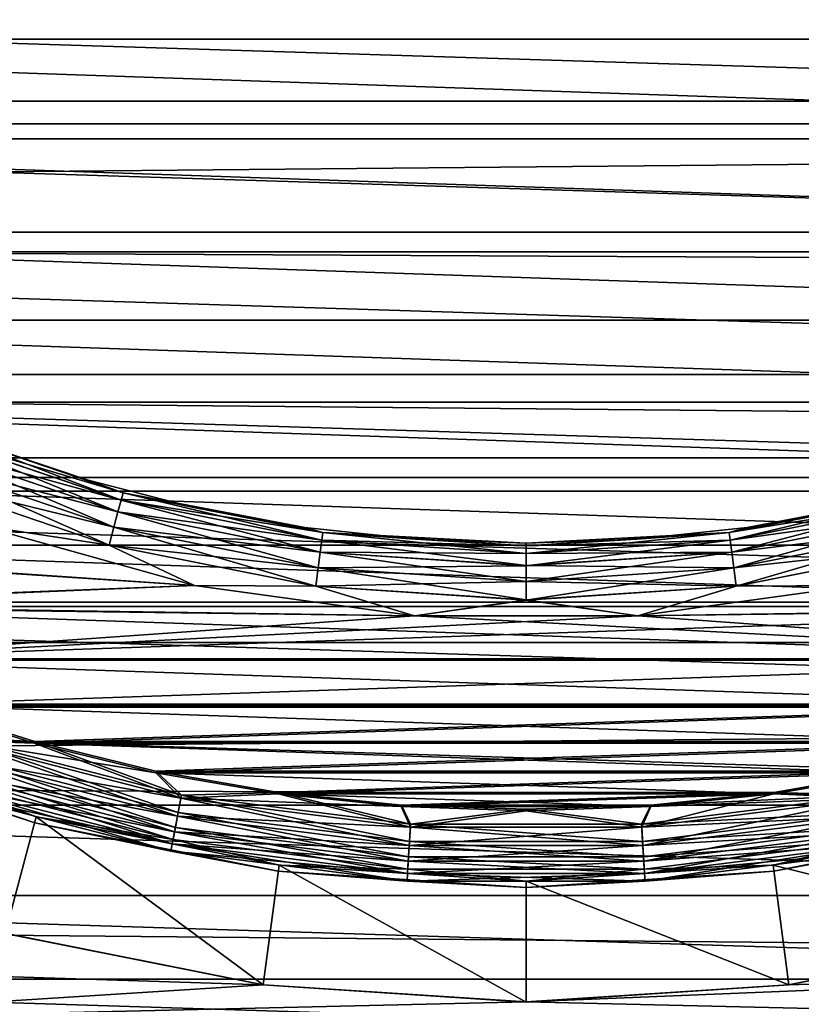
# Model space of a CAD drawing. Header units: metres. Extents: x -150 to 310, y -128 to 84.
# Tile 167 of 256: x -2 to 1, y -8 to -4. Entities that reach past the tile are written whole.
import ezdxf

# ---------------------------------------------------------------- set-up
doc = ezdxf.new("R2010")
doc.units = ezdxf.units.M
doc.layers.add('solid_26009703_SW0001', color=7, linetype='CONTINUOUS')

msp = doc.modelspace()

# ---------------------------------------------------------------- linework, layer by layer
at = {"layer": 'solid_26009703_SW0001'}
for points in [[(97.199997, -3.285124, 20.741455), (-128, -4.364604, 20.541378), (-128, -2.195349, 20.884216)], [(97.199997, -3.285124, 20.741455), (97.199997, -4.366146, 20.5411), (-128, -4.364604, 20.541378)], [(127.5, -3.482839, 22.734772), (-127.5, -3.482839, 22.734772), (-127.5, -5.765008, 22.265774)], [(127.5, -5.765008, 22.265774), (127.5, -3.482839, 22.734772), (-127.5, -5.765008, 22.265774)], [(-6.109732, -3.713334, -15.5), (5.840806, -4.123042, -15.5), (6.109759, -3.713289, -15.5)], [(-6.109732, -3.713334, -15.5), (-5.840776, -4.123085, -15.5), (5.840806, -4.123042, -15.5)], [(8.106349, -4.454712, -40), (-8.106349, -4.454712, -40), (-8.369319, -3.939127, -40)], [(8.369319, -3.939127, -40), (8.106349, -4.454712, -40), (-8.369319, -3.939127, -40)], [(-5.840776, -4.123085, -15.5), (5.54533, -4.513218, -15.5), (5.840806, -4.123042, -15.5)], [(-5.840776, -4.123085, -15.5), (-5.545297, -4.513259, -15.5), (5.54533, -4.513218, -15.5)], [(97.199997, -6.489357, 19.972187), (-128, -6.490467, 19.971094), (-128, -4.364604, 20.541378)], [(97.199997, -5.4352, 20.284443), (97.199997, -6.489357, 19.972187), (-128, -4.364604, 20.541378)], [(97.199997, -4.366146, 20.5411), (97.199997, -5.4352, 20.284443), (-128, -4.364604, 20.541378)], [(7.809503, -4.956254, -40), (-7.809503, -4.956254, -40), (-8.106349, -4.454712, -40)], [(8.106349, -4.454712, -40), (7.809503, -4.956254, -40), (-8.106349, -4.454712, -40)], [(-5.545297, -4.513259, -15.5), (5.226414, -4.879127, -15.5), (5.54533, -4.513218, -15.5)], [(-5.545297, -4.513259, -15.5), (-5.226379, -4.879165, -15.5), (5.226414, -4.879127, -15.5)], [(-5.226379, -4.879165, -15.5), (4.880661, -5.224392, -15.5), (5.226414, -4.879127, -15.5)], [(-5.226379, -4.879165, -15.5), (-4.880622, -5.224428, -15.5), (4.880661, -5.224392, -15.5)], [(7.482312, -5.43816, -40), (-7.482312, -5.43816, -40), (-7.809503, -4.956254, -40)], [(7.809503, -4.956254, -40), (7.482312, -5.43816, -40), (-7.809503, -4.956254, -40)], [(-4.880622, -5.224428, -15.5), (4.511104, -5.546726, -15.5), (4.880661, -5.224392, -15.5)], [(-4.880622, -5.224428, -15.5), (-4.511063, -5.546758, -15.5), (4.511104, -5.546726, -15.5)], [(7.127974, -5.895212, -40), (-7.127974, -5.895212, -40), (-7.482312, -5.43816, -40)], [(7.482312, -5.43816, -40), (7.127974, -5.895212, -40), (-7.482312, -5.43816, -40)], [(-4.511063, -5.546758, -15.5), (4.122821, -5.841629, -15.5), (4.511104, -5.546726, -15.5)], [(-4.511063, -5.546758, -15.5), (-4.122779, -5.841658, -15.5), (4.122821, -5.841629, -15.5)], [(-2.349765, -5.672834, -16.449932), (-1.589209, -5.931008, -16.449932), (-2.368037, -5.716947, -16.387756)], [(-2.367952, -5.716742, -18.412022), (-1.601509, -5.976914, -18.412022), (-2.349705, -5.672689, -18.349796)], [(-2.338281, -5.645109, -16.522354), (-1.581442, -5.902021, -16.522354), (-2.349765, -5.672834, -16.449932)], [(-1.581442, -5.902021, -16.522354), (-1.589209, -5.931008, -16.449932), (-2.349765, -5.672834, -16.449932)], [(-2.349705, -5.672689, -18.349796), (-1.589168, -5.930857, -18.349796), (-2.33825, -5.645034, -18.277342)], [(-1.601509, -5.976914, -18.412022), (-1.589168, -5.930857, -18.349796), (-2.349705, -5.672689, -18.349796)], [(-2.338281, -5.645109, -16.522354), (-2.131732, -5.715393, -16.6), (-1.718569, -5.852907, -16.6)], [(-2.338281, -5.645109, -16.522354), (-1.718569, -5.852907, -16.6), (-1.581442, -5.902021, -16.522354)], [(-2.33825, -5.645034, -18.277342), (-1.581421, -5.901943, -18.277342), (-2.131732, -5.715393, -18.200001)], [(-1.589168, -5.930857, -18.349796), (-1.581421, -5.901943, -18.277342), (-2.33825, -5.645034, -18.277342)], [(-2.131732, -5.715393, -16.6), (-2.131732, -5.715393, -18.200001), (-1.718569, -5.852907, -18.200001)], [(-1.581421, -5.901943, -18.277342), (-1.718569, -5.852907, -18.200001), (-2.131732, -5.715393, -18.200001)], [(-1.718569, -5.852907, -16.6), (-2.131732, -5.715393, -16.6), (-1.718569, -5.852907, -18.200001)], [(-2.368037, -5.716947, -16.387756), (-1.601567, -5.977129, -16.387756), (-2.39185, -5.774436, -16.340075)], [(-2.391745, -5.774184, -18.459768), (-1.617601, -6.036971, -18.459768), (-2.367952, -5.716742, -18.412022)], [(-1.589209, -5.931008, -16.449932), (-1.601567, -5.977129, -16.387756), (-2.368037, -5.716947, -16.387756)], [(-1.617601, -6.036971, -18.459768), (-1.601509, -5.976914, -18.412022), (-2.367952, -5.716742, -18.412022)], [(127.5, -5.765008, 22.265774), (-127.5, -5.765008, 22.265774), (-127.5, -7.988021, 21.568298)], [(127.5, -7.988021, 21.568298), (127.5, -5.765008, 22.265774), (-127.5, -7.988021, 21.568298)], [(-2.39185, -5.774436, -16.340075), (-1.617672, -6.037233, -16.340075), (-2.419576, -5.841374, -16.310141)], [(-2.41946, -5.841094, -18.489779), (-1.636346, -6.106925, -18.489779), (-2.391745, -5.774184, -18.459768)], [(-1.601567, -5.977129, -16.387756), (-1.617672, -6.037233, -16.340075), (-2.39185, -5.774436, -16.340075)], [(-1.636346, -6.106925, -18.489779), (-1.617601, -6.036971, -18.459768), (-2.391745, -5.774184, -18.459768)], [(-4.122779, -5.841658, -15.5), (3.716302, -6.107968, -15.5), (4.122821, -5.841629, -15.5)], [(-4.122779, -5.841658, -15.5), (-3.716258, -6.107996, -15.5), (3.716302, -6.107968, -15.5)], [(-2.419576, -5.841374, -16.310141), (-1.636424, -6.107218, -16.310141), (-2.144199, -6.030072, -16.299999)], [(-1.617672, -6.037233, -16.340075), (-1.636424, -6.107218, -16.310141), (-2.419576, -5.841374, -16.310141)], [(-2.41946, -5.841094, -18.489779), (-2.144195, -6.030073, -18.5), (-1.636346, -6.106925, -18.489779)], [(-1.718569, -5.852907, -16.6), (-1.718569, -5.852907, -18.200001), (-1.296649, -5.960596, -18.200001)], [(-1.581421, -5.901943, -18.277342), (-1.296649, -5.960596, -18.200001), (-1.718569, -5.852907, -18.200001)], [(-1.296649, -5.960596, -16.6), (-1.718569, -5.852907, -16.6), (-1.296649, -5.960596, -18.200001)], [(-1.581442, -5.902021, -16.522354), (-1.718569, -5.852907, -16.6), (-1.296649, -5.960596, -16.6)], [(6.743416, -6.330867, -40), (-6.743416, -6.330867, -40), (-7.127974, -5.895212, -40)], [(7.127974, -5.895212, -40), (6.743416, -6.330867, -40), (-7.127974, -5.895212, -40)], [(-1.581442, -5.902021, -16.522354), (-0.797544, -6.057949, -16.522354), (-1.589209, -5.931008, -16.449932)], [(-1.589168, -5.930857, -18.349796), (-0.801441, -6.087545, -18.349796), (-1.581421, -5.901943, -18.277342)], [(-1.581442, -5.902021, -16.522354), (-1.296649, -5.960596, -16.6), (-0.868121, -6.037911, -16.6)], [(-1.581442, -5.902021, -16.522354), (-0.868121, -6.037911, -16.6), (-0.797544, -6.057949, -16.522354)], [(-1.581421, -5.901943, -18.277342), (-0.797533, -6.057868, -18.277342), (-1.296649, -5.960596, -18.200001)], [(-0.801441, -6.087545, -18.349796), (-0.797533, -6.057868, -18.277342), (-1.581421, -5.901943, -18.277342)], [(0.797533, -6.057868, -18.277342), (1.581421, -5.901943, -18.277342), (0.868121, -6.037911, -18.200001)], [(1.589168, -5.930857, -18.349796), (1.581421, -5.901943, -18.277342), (0.797533, -6.057868, -18.277342)], [(0.797544, -6.057949, -16.522354), (1.296649, -5.960596, -16.6), (1.581442, -5.902021, -16.522354)], [(0.797544, -6.057949, -16.522354), (1.581442, -5.902021, -16.522354), (0.801461, -6.087701, -16.449932)], [(1.581442, -5.902021, -16.522354), (1.589209, -5.931008, -16.449932), (0.801461, -6.087701, -16.449932)], [(1.581421, -5.901943, -18.277342), (1.296649, -5.960596, -18.200001), (0.868121, -6.037911, -18.200001)], [(-1.589209, -5.931008, -16.449932), (-0.801461, -6.087701, -16.449932), (-1.601567, -5.977129, -16.387756)], [(-1.601509, -5.976914, -18.412022), (-0.807664, -6.13482, -18.412022), (-1.589168, -5.930857, -18.349796)], [(-0.797544, -6.057949, -16.522354), (-0.801461, -6.087701, -16.449932), (-1.589209, -5.931008, -16.449932)], [(-0.807664, -6.13482, -18.412022), (-0.801441, -6.087545, -18.349796), (-1.589168, -5.930857, -18.349796)], [(0.801441, -6.087545, -18.349796), (1.589168, -5.930857, -18.349796), (0.797533, -6.057868, -18.277342)], [(1.601509, -5.976914, -18.412022), (1.589168, -5.930857, -18.349796), (0.801441, -6.087545, -18.349796)], [(0.801461, -6.087701, -16.449932), (1.589209, -5.931008, -16.449932), (0.807693, -6.13504, -16.387756)], [(1.589209, -5.931008, -16.449932), (1.601567, -5.977129, -16.387756), (0.807693, -6.13504, -16.387756)], [(-1.601567, -5.977129, -16.387756), (-0.807693, -6.13504, -16.387756), (-1.617672, -6.037233, -16.340075)], [(-1.617601, -6.036971, -18.459768), (-0.81578, -6.196463, -18.459768), (-1.601509, -5.976914, -18.412022)], [(-0.801461, -6.087701, -16.449932), (-0.807693, -6.13504, -16.387756), (-1.601567, -5.977129, -16.387756)], [(-0.81578, -6.196463, -18.459768), (-0.807664, -6.13482, -18.412022), (-1.601509, -5.976914, -18.412022)], [(-1.296649, -5.960596, -16.6), (-1.296649, -5.960596, -18.200001), (-0.868121, -6.037911, -18.200001)], [(-0.797533, -6.057868, -18.277342), (-0.868121, -6.037911, -18.200001), (-1.296649, -5.960596, -18.200001)], [(-0.868121, -6.037911, -16.6), (-1.296649, -5.960596, -16.6), (-0.868121, -6.037911, -18.200001)], [(0.797544, -6.057949, -16.522354), (0.868121, -6.03791, -16.6), (1.296649, -5.960596, -16.6)], [(0.807664, -6.13482, -18.412022), (1.601509, -5.976914, -18.412022), (0.801441, -6.087545, -18.349796)], [(1.617601, -6.036971, -18.459768), (1.601509, -5.976914, -18.412022), (0.807664, -6.13482, -18.412022)], [(0.807693, -6.13504, -16.387756), (1.601567, -5.977129, -16.387756), (0.815815, -6.196733, -16.340075)], [(1.601567, -5.977129, -16.387756), (1.617672, -6.037233, -16.340075), (0.815815, -6.196733, -16.340075)], [(0.868121, -6.03791, -16.6), (0.868121, -6.037911, -18.200001), (1.296649, -5.960596, -18.200001)], [(1.296649, -5.960596, -16.6), (0.868121, -6.03791, -16.6), (1.296649, -5.960596, -18.200001)], [(-2.144199, -6.030072, -16.299999), (-1.301037, -6.265934, -16.299999), (-3.716258, -6.107996, -16.299999)], [(-1.301031, -6.265936, -18.5), (-2.144195, -6.030073, -18.5), (-3.713499, -6.10263, -18.5)], [(-1.636424, -6.107218, -16.310141), (-1.301037, -6.265934, -16.299999), (-2.144199, -6.030072, -16.299999)], [(-1.636346, -6.106925, -18.489779), (-2.144195, -6.030073, -18.5), (-1.301031, -6.265936, -18.5)], [(-1.617672, -6.037233, -16.340075), (-0.815815, -6.196733, -16.340075), (-1.636424, -6.107218, -16.310141)], [(-1.636346, -6.106925, -18.489779), (-0.825233, -6.268266, -18.489779), (-1.617601, -6.036971, -18.459768)], [(-0.807693, -6.13504, -16.387756), (-0.815815, -6.196733, -16.340075), (-1.617672, -6.037233, -16.340075)], [(-0.825233, -6.268266, -18.489779), (-0.81578, -6.196463, -18.459768), (-1.617601, -6.036971, -18.459768)], [(-0.868121, -6.037911, -16.6), (-0.868121, -6.037911, -18.200001), (-0.435169, -6.084458, -18.200001)], [(-0.797533, -6.057868, -18.277342), (-0.435169, -6.084458, -18.200001), (-0.868121, -6.037911, -18.200001)], [(-0.435169, -6.084458, -16.6), (-0.868121, -6.037911, -16.6), (-0.435169, -6.084458, -18.200001)], [(-0.797544, -6.057949, -16.522354), (-0.868121, -6.037911, -16.6), (-0.435169, -6.084458, -16.6)], [(-0.797544, -6.057949, -16.522354), (0, -6.110222, -16.522354), (-0.801461, -6.087701, -16.449932)], [(-0.801441, -6.087545, -18.349796), (0, -6.140075, -18.349796), (-0.797533, -6.057868, -18.277342)], [(-0.797544, -6.057949, -16.522354), (-0.435169, -6.084458, -16.6), (0, -6.1, -16.6)], [(-0.797544, -6.057949, -16.522354), (0, -6.1, -16.6), (0, -6.110222, -16.522354)], [(-0.797533, -6.057868, -18.277342), (0, -6.110141, -18.277342), (-0.435169, -6.084458, -18.200001)], [(0, -6.140075, -18.349796), (0, -6.110141, -18.277342), (-0.797533, -6.057868, -18.277342)], [(0.797533, -6.057868, -18.277342), (0.435169, -6.084458, -18.200001), (0, -6.1, -18.200001)], [(0, -6.110141, -18.277342), (0.797533, -6.057868, -18.277342), (0, -6.1, -18.200001)], [(0.801441, -6.087545, -18.349796), (0.797533, -6.057868, -18.277342), (0, -6.110141, -18.277342)], [(0, -6.110222, -16.522354), (0.435169, -6.084458, -16.6), (0.797544, -6.057949, -16.522354)], [(0.797544, -6.057949, -16.522354), (0.801461, -6.087701, -16.449932), (0, -6.140232, -16.449932)], [(0, -6.110222, -16.522354), (0.797544, -6.057949, -16.522354), (0, -6.140232, -16.449932)], [(0.868121, -6.03791, -16.6), (0.435169, -6.084458, -16.6), (0.868121, -6.037911, -18.200001)], [(0.797544, -6.057949, -16.522354), (0.435169, -6.084458, -16.6), (0.868121, -6.03791, -16.6)], [(0.435169, -6.084458, -16.6), (0.435169, -6.084458, -18.200001), (0.868121, -6.037911, -18.200001)], [(0.797533, -6.057868, -18.277342), (0.868121, -6.037911, -18.200001), (0.435169, -6.084458, -18.200001)], [(0.81578, -6.196463, -18.459768), (1.617601, -6.036971, -18.459768), (0.807664, -6.13482, -18.412022)], [(1.636346, -6.106925, -18.489779), (1.617601, -6.036971, -18.459768), (0.81578, -6.196463, -18.459768)], [(0.815815, -6.196733, -16.340075), (1.617672, -6.037233, -16.340075), (0.825272, -6.268567, -16.310141)], [(1.617672, -6.037233, -16.340075), (1.636424, -6.107218, -16.310141), (0.825272, -6.268567, -16.310141)], [(-1.301031, -6.265936, -18.5), (-3.713499, -6.10263, -18.5), (-3.286602, -6.342445, -18.5)], [(-0.801461, -6.087701, -16.449932), (0, -6.140232, -16.449932), (-0.807693, -6.13504, -16.387756)], [(-0.807664, -6.13482, -18.412022), (0, -6.187757, -18.412022), (-0.801441, -6.087545, -18.349796)], [(0, -6.110222, -16.522354), (0, -6.140232, -16.449932), (-0.801461, -6.087701, -16.449932)], [(0, -6.187757, -18.412022), (0, -6.140075, -18.349796), (-0.801441, -6.087545, -18.349796)], [(-0.435169, -6.084458, -16.6), (-0.435169, -6.084458, -18.200001), (0, -6.1, -18.200001)], [(0, -6.110141, -18.277342), (0, -6.1, -18.200001), (-0.435169, -6.084458, -18.200001)], [(0, -6.1, -16.6), (-0.435169, -6.084458, -16.6), (0, -6.1, -18.200001)], [(0, -6.1, -16.6), (0, -6.1, -18.200001), (0.435169, -6.084458, -18.200001)], [(0.435169, -6.084458, -16.6), (0, -6.1, -16.6), (0.435169, -6.084458, -18.200001)], [(0, -6.110222, -16.522354), (0, -6.1, -16.6), (0.435169, -6.084458, -16.6)], [(0, -6.140075, -18.349796), (0.801441, -6.087545, -18.349796), (0, -6.110141, -18.277342)], [(0.807664, -6.13482, -18.412022), (0.801441, -6.087545, -18.349796), (0, -6.140075, -18.349796)], [(0.801461, -6.087701, -16.449932), (0.807693, -6.13504, -16.387756), (0, -6.187979, -16.387756)], [(0, -6.140232, -16.449932), (0.801461, -6.087701, -16.449932), (0, -6.187979, -16.387756)], [(-3.716258, -6.107996, -15.5), (3.289079, -6.347939, -15.5), (3.716302, -6.107968, -15.5)], [(-1.301037, -6.265934, -16.299999), (-3.289032, -6.347963, -16.299999), (-3.716258, -6.107996, -16.299999)], [(-3.716258, -6.107996, -15.5), (-3.289033, -6.347962, -15.5), (3.289079, -6.347939, -15.5)], [(-1.636424, -6.107218, -16.310141), (-0.825272, -6.268567, -16.310141), (-1.301037, -6.265934, -16.299999)], [(-0.815815, -6.196733, -16.340075), (-0.825272, -6.268567, -16.310141), (-1.636424, -6.107218, -16.310141)], [(-1.636346, -6.106925, -18.489779), (-1.301031, -6.265936, -18.5), (-0.825233, -6.268266, -18.489779)], [(-0.807693, -6.13504, -16.387756), (0, -6.187979, -16.387756), (-0.815815, -6.196733, -16.340075)], [(-0.81578, -6.196463, -18.459768), (0, -6.249932, -18.459768), (-0.807664, -6.13482, -18.412022)], [(0, -6.140232, -16.449932), (0, -6.187979, -16.387756), (-0.807693, -6.13504, -16.387756)], [(0, -6.249932, -18.459768), (0, -6.187757, -18.412022), (-0.807664, -6.13482, -18.412022)], [(0, -6.187757, -18.412022), (0.807664, -6.13482, -18.412022), (0, -6.140075, -18.349796)], [(0.81578, -6.196463, -18.459768), (0.807664, -6.13482, -18.412022), (0, -6.187757, -18.412022)], [(0.807693, -6.13504, -16.387756), (0.815815, -6.196733, -16.340075), (0, -6.250204, -16.340075)], [(0, -6.187979, -16.387756), (0.807693, -6.13504, -16.387756), (0, -6.250204, -16.340075)], [(0.825233, -6.268266, -18.489779), (1.636346, -6.106925, -18.489779), (0.81578, -6.196463, -18.459768)], [(0.825233, -6.268266, -18.489779), (1.300996, -6.265943, -18.5), (1.636346, -6.106925, -18.489779)], [(0.825272, -6.268567, -16.310141), (1.636424, -6.107218, -16.310141), (1.300987, -6.265945, -16.299999)], [(-0.815815, -6.196733, -16.340075), (0, -6.250204, -16.340075), (-0.825272, -6.268567, -16.310141)], [(-0.825233, -6.268266, -18.489779), (0, -6.322354, -18.489779), (-0.81578, -6.196463, -18.459768)], [(0, -6.187979, -16.387756), (0, -6.250204, -16.340075), (-0.815815, -6.196733, -16.340075)], [(0, -6.322354, -18.489779), (0, -6.249932, -18.459768), (-0.81578, -6.196463, -18.459768)], [(0, -6.249932, -18.459768), (0.81578, -6.196463, -18.459768), (0, -6.187757, -18.412022)], [(0.825233, -6.268266, -18.489779), (0.81578, -6.196463, -18.459768), (0, -6.249932, -18.459768)], [(0.815815, -6.196733, -16.340075), (0.825272, -6.268567, -16.310141), (0, -6.322658, -16.310141)], [(0, -6.250204, -16.340075), (0.815815, -6.196733, -16.340075), (0, -6.322658, -16.310141)], [(0, -6.250204, -16.340075), (0, -6.322658, -16.310141), (-0.825272, -6.268567, -16.310141)], [(0, -6.322354, -18.489779), (0.825233, -6.268266, -18.489779), (0, -6.249932, -18.459768)], [(-1.301037, -6.265934, -16.299999), (-0.438202, -6.384747, -16.299999), (-3.289032, -6.347963, -16.299999)], [(-0.438194, -6.384747, -18.5), (-1.301031, -6.265936, -18.5), (-3.286602, -6.342445, -18.5)], [(-0.825272, -6.268567, -16.310141), (-0.438202, -6.384747, -16.299999), (-1.301037, -6.265934, -16.299999)], [(-0.825233, -6.268266, -18.489779), (-1.301031, -6.265936, -18.5), (-0.438194, -6.384747, -18.5)], [(-0.825272, -6.268567, -16.310141), (0, -6.322658, -16.310141), (-0.438202, -6.384747, -16.299999)], [(-0.825233, -6.268266, -18.489779), (-0.438194, -6.384747, -18.5), (0, -6.322354, -18.489779)], [(0, -6.322354, -18.489779), (0.438159, -6.384749, -18.5), (0.825233, -6.268266, -18.489779)], [(0, -6.322658, -16.310141), (0.825272, -6.268567, -16.310141), (0.43815, -6.38475, -16.299999)], [(0.43815, -6.38475, -16.299999), (1.300987, -6.265945, -16.299999), (3.289087, -6.347935, -16.299999)], [(0.825272, -6.268567, -16.310141), (1.300987, -6.265945, -16.299999), (0.43815, -6.38475, -16.299999)], [(1.300996, -6.265943, -18.5), (0.438159, -6.384749, -18.5), (3.286618, -6.342436, -18.5)], [(0.825233, -6.268266, -18.489779), (0.438159, -6.384749, -18.5), (1.300996, -6.265943, -18.5)], [(6.330867, -6.743416, -40), (-6.330867, -6.743416, -40), (-6.743416, -6.330867, -40)], [(6.743416, -6.330867, -40), (6.330867, -6.743416, -40), (-6.743416, -6.330867, -40)], [(0, -6.322658, -16.310141), (0.43815, -6.38475, -16.299999), (-0.438202, -6.384747, -16.299999)], [(0, -6.322354, -18.489779), (-0.438194, -6.384747, -18.5), (0.438159, -6.384749, -18.5)], [(-3.289033, -6.347962, -15.5), (2.847009, -6.55849, -15.5), (3.289079, -6.347939, -15.5)], [(-3.289033, -6.347962, -15.5), (-2.846961, -6.558511, -15.5), (2.847009, -6.55849, -15.5)], [(2.847016, -6.558487, -16.299999), (-2.84696, -6.558512, -16.299999), (-3.289032, -6.347963, -16.299999)], [(-0.438202, -6.384747, -16.299999), (2.847016, -6.558487, -16.299999), (-3.289032, -6.347963, -16.299999)], [(-0.438194, -6.384747, -18.5), (-3.286602, -6.342445, -18.5), (-2.844866, -6.552861, -18.5)], [(-2.844866, -6.552861, -18.5), (2.844883, -6.552854, -18.5), (3.286618, -6.342436, -18.5)], [(0.438159, -6.384749, -18.5), (-2.844866, -6.552861, -18.5), (3.286618, -6.342436, -18.5)], [(0.43815, -6.38475, -16.299999), (3.289087, -6.347935, -16.299999), (2.847016, -6.558487, -16.299999)], [(0.438159, -6.384749, -18.5), (-0.438194, -6.384747, -18.5), (-2.844866, -6.552861, -18.5)], [(-0.438202, -6.384747, -16.299999), (0.43815, -6.38475, -16.299999), (2.847016, -6.558487, -16.299999)], [(97.199997, -6.489357, 19.972187), (97.199997, -7.525727, 19.605188), (-128, -6.490467, 19.971094)], [(97.199997, -8.54147, 19.184454), (-128, -8.539556, 19.185148), (-128, -6.490467, 19.971094)], [(97.199997, -7.525727, 19.605188), (97.199997, -8.54147, 19.184454), (-128, -6.490467, 19.971094)], [(-2.846961, -6.558511, -15.5), (2.395406, -6.736744, -15.5), (2.847009, -6.55849, -15.5)], [(-2.846961, -6.558511, -15.5), (-2.395357, -6.736762, -15.5), (2.395406, -6.736744, -15.5)], [(2.847016, -6.558487, -16.299999), (2.395413, -6.736742, -16.299999), (-2.84696, -6.558512, -16.299999)], [(2.395413, -6.736742, -16.299999), (-2.395355, -6.736763, -16.299999), (-2.84696, -6.558512, -16.299999)], [(-2.844866, -6.552861, -18.5), (-2.393602, -6.730999, -18.5), (2.844883, -6.552854, -18.5)], [(-2.393602, -6.730999, -18.5), (2.393619, -6.730993, -18.5), (2.844883, -6.552854, -18.5)], [(5.895212, -7.127974, -40), (-5.895212, -7.127974, -40), (-6.330867, -6.743416, -40)], [(6.330867, -6.743416, -40), (5.895212, -7.127974, -40), (-6.330867, -6.743416, -40)], [(-2.395357, -6.736762, -15.5), (-1.929842, -6.884124, -15.5), (2.395406, -6.736744, -15.5)], [(-2.233465, -6.873899, -15.510222), (-1.929842, -6.884124, -15.5), (-2.395357, -6.736762, -15.5)], [(2.395413, -6.736742, -16.299999), (1.929898, -6.884108, -16.299999), (-2.395355, -6.736763, -16.299999)], [(1.929898, -6.884108, -16.299999), (-1.929839, -6.884125, -16.299999), (-2.395355, -6.736763, -16.299999)], [(-2.233371, -6.873611, -16.28986), (-2.395355, -6.736763, -16.299999), (-1.929839, -6.884125, -16.299999)], [(-2.393602, -6.730999, -18.5), (-1.928434, -6.878269, -18.5), (2.393619, -6.730993, -18.5)], [(-2.230039, -6.863356, -18.508911), (-1.928434, -6.878269, -18.5), (-2.393602, -6.730999, -18.5)], [(-1.929842, -6.884124, -15.5), (1.929891, -6.88411, -15.5), (2.395406, -6.736744, -15.5)], [(-1.928434, -6.878269, -18.5), (1.928451, -6.878264, -18.5), (2.393619, -6.730993, -18.5)], [(-1.921966, -7.172858, -18.697393), (-2.84177, -6.860626, -18.697393), (-2.044669, -7.630815, -20)], [(-2.284506, -7.030986, -18.632425), (-2.84177, -6.860626, -18.697393), (-1.921966, -7.172858, -18.697393)], [(-2.255845, -6.942777, -15.540232), (-1.367896, -7.170764, -15.540232), (-2.233465, -6.873899, -15.510222)], [(-2.233371, -6.873611, -16.28986), (-1.354269, -7.099326, -16.28986), (-2.255761, -6.942518, -16.259926)], [(-2.251154, -6.928341, -18.535151), (-1.365052, -7.155853, -18.535151), (-2.230039, -6.863356, -18.508911)], [(-2.233465, -6.873899, -15.510222), (-1.354326, -7.099624, -15.510222), (-1.929842, -6.884124, -15.5)], [(-1.367896, -7.170764, -15.540232), (-1.354326, -7.099624, -15.510222), (-2.233465, -6.873899, -15.510222)], [(-2.233371, -6.873611, -16.28986), (-1.929839, -6.884125, -16.299999), (-1.453405, -7.000244, -16.299999)], [(-2.233371, -6.873611, -16.28986), (-1.453405, -7.000244, -16.299999), (-1.354269, -7.099326, -16.28986)], [(-2.230039, -6.863356, -18.508911), (-1.352248, -7.088734, -18.508911), (-1.928434, -6.878269, -18.5)], [(-1.365052, -7.155853, -18.535151), (-1.352248, -7.088734, -18.508911), (-2.230039, -6.863356, -18.508911)], [(-1.928203, -7.196147, -16), (-1.928203, -7.196147, -15.8), (-2.850993, -6.882902, -15.8)], [(-2.299043, -7.075727, -15.722658), (-2.850993, -6.882902, -15.8), (-1.928203, -7.196147, -15.8)], [(-2.850993, -6.882902, -16), (-1.928203, -7.196147, -16), (-2.850993, -6.882902, -15.8)], [(-2.299018, -7.075649, -16.077646), (-1.928203, -7.196147, -16), (-2.850993, -6.882902, -16)], [(-1.929842, -6.884124, -15.5), (-1.453409, -7.000243, -15.5), (1.929891, -6.88411, -15.5)], [(-1.354326, -7.099624, -15.510222), (-1.453409, -7.000243, -15.5), (-1.929842, -6.884124, -15.5)], [(1.929898, -6.884108, -16.299999), (1.453465, -7.000231, -16.299999), (-1.929839, -6.884125, -16.299999)], [(1.453465, -7.000231, -16.299999), (-1.453405, -7.000244, -16.299999), (-1.929839, -6.884125, -16.299999)], [(-1.928434, -6.878269, -18.5), (-1.452354, -6.994317, -18.5), (1.928451, -6.878264, -18.5)], [(-1.352248, -7.088734, -18.508911), (-1.452354, -6.994317, -18.5), (-1.928434, -6.878269, -18.5)], [(-1.453409, -7.000243, -15.5), (1.453458, -7.000233, -15.5), (1.929891, -6.88411, -15.5)], [(-1.452354, -6.994317, -18.5), (1.452371, -6.994313, -18.5), (1.928451, -6.878264, -18.5)], [(-2.275058, -7.001909, -15.587979), (-1.379547, -7.231838, -15.587979), (-2.255845, -6.942777, -15.540232)], [(-2.255761, -6.942518, -16.259926), (-1.367845, -7.170496, -16.259926), (-2.27499, -7.001698, -16.212242)], [(-2.269677, -6.985349, -18.577154), (-1.376284, -7.214733, -18.577154), (-2.251154, -6.928341, -18.535151)], [(-1.379547, -7.231838, -15.587979), (-1.367896, -7.170764, -15.540232), (-2.255845, -6.942777, -15.540232)], [(-1.354269, -7.099326, -16.28986), (-1.367845, -7.170496, -16.259926), (-2.255761, -6.942518, -16.259926)], [(-1.376284, -7.214733, -18.577154), (-1.365052, -7.155853, -18.535151), (-2.251154, -6.928341, -18.535151)], [(-2.284506, -7.030986, -18.632425), (-1.385276, -7.261869, -18.632425), (-2.269677, -6.985349, -18.577154)], [(-1.385276, -7.261869, -18.632425), (-1.376284, -7.214733, -18.577154), (-2.269677, -6.985349, -18.577154)], [(-2.289793, -7.047258, -15.650204), (-1.388481, -7.278675, -15.650204), (-2.275058, -7.001909, -15.587979)], [(-2.27499, -7.001698, -16.212242), (-1.379505, -7.231619, -16.212242), (-2.289744, -7.047109, -16.150068)], [(-1.388481, -7.278675, -15.650204), (-1.379547, -7.231838, -15.587979), (-2.275058, -7.001909, -15.587979)], [(-1.367845, -7.170496, -16.259926), (-1.379505, -7.231619, -16.212242), (-2.27499, -7.001698, -16.212242)], [(-1.453409, -7.000243, -15.5), (-0.972644, -7.0835, -15.5), (1.453458, -7.000233, -15.5)], [(-1.354326, -7.099624, -15.510222), (-0.972644, -7.0835, -15.5), (-1.453409, -7.000243, -15.5)], [(1.453465, -7.000231, -16.299999), (0.9727, -7.083492, -16.299999), (-1.453405, -7.000244, -16.299999)], [(0.9727, -7.083492, -16.299999), (-0.972639, -7.083501, -16.299999), (-1.453405, -7.000244, -16.299999)], [(-1.354269, -7.099326, -16.28986), (-1.453405, -7.000244, -16.299999), (-0.972639, -7.083501, -16.299999)], [(-1.452354, -6.994317, -18.5), (-0.971945, -7.077522, -18.5), (1.452371, -6.994313, -18.5)], [(-1.352248, -7.088734, -18.508911), (-0.971945, -7.077522, -18.5), (-1.452354, -6.994317, -18.5)], [(-0.972644, -7.0835, -15.5), (0.972693, -7.083493, -15.5), (1.453458, -7.000233, -15.5)], [(-0.971945, -7.077522, -18.5), (0.971961, -7.07752, -18.5), (1.452371, -6.994313, -18.5)], [(1.352248, -7.088734, -18.508911), (1.452371, -6.994313, -18.5), (0.971961, -7.07752, -18.5)], [(1.354326, -7.099624, -15.510222), (1.453458, -7.000233, -15.5), (0.972693, -7.083493, -15.5)], [(1.354269, -7.099326, -16.28986), (0.9727, -7.083492, -16.299999), (1.453465, -7.000231, -16.299999)], [(-2.299043, -7.075727, -15.722658), (-1.394091, -7.308079, -15.722658), (-2.289793, -7.047258, -15.650204)], [(-2.289744, -7.047109, -16.150068), (-1.388452, -7.278521, -16.150068), (-2.299018, -7.075649, -16.077646)], [(-1.394091, -7.308079, -15.722658), (-1.388481, -7.278675, -15.650204), (-2.289793, -7.047258, -15.650204)], [(-1.379505, -7.231619, -16.212242), (-1.388452, -7.278521, -16.150068), (-2.289744, -7.047109, -16.150068)], [(-2.284506, -7.030986, -18.632425), (-1.921966, -7.172858, -18.697393), (-1.385276, -7.261869, -18.632425)], [(-2.299043, -7.075727, -15.722658), (-1.928203, -7.196147, -15.8), (-1.394091, -7.308079, -15.722658)], [(-2.299018, -7.075649, -16.077646), (-1.394075, -7.307999, -16.077646), (-1.928203, -7.196147, -16)], [(-1.388452, -7.278521, -16.150068), (-1.394075, -7.307999, -16.077646), (-2.299018, -7.075649, -16.077646)], [(-1.367896, -7.170764, -15.540232), (-0.458375, -7.285663, -15.540232), (-1.354326, -7.099624, -15.510222)], [(-1.354269, -7.099326, -16.28986), (-0.453809, -7.213081, -16.28986), (-1.367845, -7.170496, -16.259926)], [(-1.365052, -7.155853, -18.535151), (-0.457422, -7.270514, -18.535151), (-1.352248, -7.088734, -18.508911)], [(-1.354326, -7.099624, -15.510222), (-0.453828, -7.213384, -15.510222), (-0.972644, -7.0835, -15.5)], [(-0.458375, -7.285663, -15.540232), (-0.453828, -7.213384, -15.510222), (-1.354326, -7.099624, -15.510222)], [(-1.354269, -7.099326, -16.28986), (-0.972639, -7.083501, -16.299999), (-0.48948, -7.132964, -16.299999)], [(-1.354269, -7.099326, -16.28986), (-0.48948, -7.132964, -16.299999), (-0.453809, -7.213081, -16.28986)], [(-1.352248, -7.088734, -18.508911), (-0.453131, -7.202319, -18.508911), (-0.971945, -7.077522, -18.5)], [(-0.457422, -7.270514, -18.535151), (-0.453131, -7.202319, -18.508911), (-1.352248, -7.088734, -18.508911)], [(-0.972644, -7.0835, -15.5), (-0.489486, -7.132964, -15.5), (0.972693, -7.083493, -15.5)], [(-0.453828, -7.213384, -15.510222), (-0.489486, -7.132964, -15.5), (-0.972644, -7.0835, -15.5)], [(0.9727, -7.083492, -16.299999), (0.489542, -7.13296, -16.299999), (-0.972639, -7.083501, -16.299999)], [(0.489542, -7.13296, -16.299999), (-0.48948, -7.132964, -16.299999), (-0.972639, -7.083501, -16.299999)], [(-0.971945, -7.077522, -18.5), (-0.489143, -7.126956, -18.5), (0.971961, -7.07752, -18.5)], [(-0.453131, -7.202319, -18.508911), (-0.489143, -7.126956, -18.5), (-0.971945, -7.077522, -18.5)], [(-0.489486, -7.132964, -15.5), (0.489535, -7.13296, -15.5), (0.972693, -7.083493, -15.5)], [(-0.489143, -7.126956, -18.5), (0.489159, -7.126955, -18.5), (0.971961, -7.07752, -18.5)], [(0.453131, -7.202319, -18.508911), (1.352248, -7.088734, -18.508911), (0.489159, -7.126955, -18.5)], [(1.365052, -7.155853, -18.535151), (1.352248, -7.088734, -18.508911), (0.453131, -7.202319, -18.508911)], [(0.453809, -7.213081, -16.28986), (0.489542, -7.13296, -16.299999), (0.9727, -7.083492, -16.299999)], [(0.453809, -7.213081, -16.28986), (0.9727, -7.083492, -16.299999), (1.354269, -7.099326, -16.28986)], [(0.453809, -7.213081, -16.28986), (1.354269, -7.099326, -16.28986), (0.458358, -7.285391, -16.259926)], [(0.453828, -7.213384, -15.510222), (1.354326, -7.099624, -15.510222), (0.489535, -7.13296, -15.5)], [(1.367896, -7.170764, -15.540232), (1.354326, -7.099624, -15.510222), (0.453828, -7.213384, -15.510222)], [(1.354269, -7.099326, -16.28986), (1.367845, -7.170496, -16.259926), (0.458358, -7.285391, -16.259926)], [(1.352248, -7.088734, -18.508911), (0.971961, -7.07752, -18.5), (0.489159, -7.126955, -18.5)], [(1.354326, -7.099624, -15.510222), (0.972693, -7.083493, -15.5), (0.489535, -7.13296, -15.5)], [(5.43816, -7.482312, -40), (-5.43816, -7.482312, -40), (-5.895212, -7.127974, -40)], [(5.895212, -7.127974, -40), (5.43816, -7.482312, -40), (-5.895212, -7.127974, -40)], [(-0.489486, -7.132964, -15.5), (0.000025, -7.149435, -15.5), (0.489535, -7.13296, -15.5)], [(-0.453828, -7.213384, -15.510222), (0.000025, -7.149435, -15.5), (-0.489486, -7.132964, -15.5)], [(0.489542, -7.13296, -16.299999), (0.000031, -7.149435, -16.299999), (-0.48948, -7.132964, -16.299999)], [(-0.453809, -7.213081, -16.28986), (-0.48948, -7.132964, -16.299999), (0.000031, -7.149435, -16.299999)], [(-0.489143, -7.126956, -18.5), (0.000008, -7.143417, -18.5), (0.489159, -7.126955, -18.5)], [(-0.453131, -7.202319, -18.508911), (0.000008, -7.143417, -18.5), (-0.489143, -7.126956, -18.5)], [(-0.453131, -7.202319, -18.508911), (0.453131, -7.202319, -18.508911), (0.000008, -7.143417, -18.5)], [(0.453131, -7.202319, -18.508911), (0.489159, -7.126955, -18.5), (0.000008, -7.143417, -18.5)], [(0.453828, -7.213384, -15.510222), (0.489535, -7.13296, -15.5), (0.000025, -7.149435, -15.5)], [(0.453809, -7.213081, -16.28986), (0.000031, -7.149435, -16.299999), (0.489542, -7.13296, -16.299999)], [(-1.921966, -7.172858, -18.697393), (-2.044669, -7.630815, -20), (-1.031068, -7.832426, -20)], [(-0.969275, -7.36236, -18.697393), (-1.921966, -7.172858, -18.697393), (-1.031068, -7.832426, -20)], [(-1.385276, -7.261869, -18.632425), (-1.921966, -7.172858, -18.697393), (-0.969275, -7.36236, -18.697393)], [(-1.379547, -7.231838, -15.587979), (-0.462279, -7.347715, -15.587979), (-1.367896, -7.170764, -15.540232)], [(-1.367845, -7.170496, -16.259926), (-0.458358, -7.285391, -16.259926), (-1.379505, -7.231619, -16.212242)], [(-1.376284, -7.214733, -18.577154), (-0.461186, -7.330337, -18.577154), (-1.365052, -7.155853, -18.535151)], [(-0.462279, -7.347715, -15.587979), (-0.458375, -7.285663, -15.540232), (-1.367896, -7.170764, -15.540232)], [(-0.453809, -7.213081, -16.28986), (-0.458358, -7.285391, -16.259926), (-1.367845, -7.170496, -16.259926)], [(-0.461186, -7.330337, -18.577154), (-0.457422, -7.270514, -18.535151), (-1.365052, -7.155853, -18.535151)], [(-0.453828, -7.213384, -15.510222), (0.453828, -7.213384, -15.510222), (0.000025, -7.149435, -15.5)], [(-0.453809, -7.213081, -16.28986), (0.000031, -7.149435, -16.299999), (0.453809, -7.213081, -16.28986)], [(0.457422, -7.270514, -18.535151), (1.365052, -7.155853, -18.535151), (0.453131, -7.202319, -18.508911)], [(0.458375, -7.285663, -15.540232), (1.367896, -7.170764, -15.540232), (0.453828, -7.213384, -15.510222)], [(1.376284, -7.214733, -18.577154), (1.365052, -7.155853, -18.535151), (0.457422, -7.270514, -18.535151)], [(0.458358, -7.285391, -16.259926), (1.367845, -7.170496, -16.259926), (0.462265, -7.347494, -16.212242)], [(1.379547, -7.231838, -15.587979), (1.367896, -7.170764, -15.540232), (0.458375, -7.285663, -15.540232)], [(1.367845, -7.170496, -16.259926), (1.379505, -7.231619, -16.212242), (0.462265, -7.347494, -16.212242)], [(1.921965, -7.172858, -18.697393), (0.969275, -7.36236, -18.697393), (2.044669, -7.630815, -20)], [(1.385276, -7.261869, -18.632425), (0.969275, -7.36236, -18.697393), (1.921965, -7.172858, -18.697393)], [(-0.972421, -7.386264, -16), (-0.972421, -7.386264, -15.8), (-1.928203, -7.196147, -15.8)], [(-1.394091, -7.308079, -15.722658), (-1.928203, -7.196147, -15.8), (-0.972421, -7.386264, -15.8)], [(-1.928203, -7.196147, -16), (-0.972421, -7.386264, -16), (-1.928203, -7.196147, -15.8)], [(-1.394075, -7.307999, -16.077646), (-0.972421, -7.386264, -16), (-1.928203, -7.196147, -16)], [(-1.385276, -7.261869, -18.632425), (-0.464199, -7.378229, -18.632425), (-1.376284, -7.214733, -18.577154)], [(-0.464199, -7.378229, -18.632425), (-0.461186, -7.330337, -18.577154), (-1.376284, -7.214733, -18.577154)], [(-0.458375, -7.285663, -15.540232), (0.458375, -7.285663, -15.540232), (-0.453828, -7.213384, -15.510222)], [(0.453809, -7.213081, -16.28986), (0.458358, -7.285391, -16.259926), (-0.458358, -7.285391, -16.259926)], [(-0.453809, -7.213081, -16.28986), (0.453809, -7.213081, -16.28986), (-0.458358, -7.285391, -16.259926)], [(-0.457422, -7.270514, -18.535151), (0.457422, -7.270514, -18.535151), (-0.453131, -7.202319, -18.508911)], [(0.458375, -7.285663, -15.540232), (0.453828, -7.213384, -15.510222), (-0.453828, -7.213384, -15.510222)], [(0.457422, -7.270514, -18.535151), (0.453131, -7.202319, -18.508911), (-0.453131, -7.202319, -18.508911)], [(0.461186, -7.330337, -18.577154), (1.376284, -7.214733, -18.577154), (0.457422, -7.270514, -18.535151)], [(1.385276, -7.261869, -18.632425), (1.376284, -7.214733, -18.577154), (0.461186, -7.330337, -18.577154)], [(1.928203, -7.196147, -16), (1.928203, -7.196147, -15.8), (0.972421, -7.386264, -15.8)], [(1.394091, -7.308079, -15.722658), (0.972421, -7.386264, -15.8), (1.928203, -7.196147, -15.8)], [(0.972421, -7.386264, -16), (1.928203, -7.196147, -16), (0.972421, -7.386264, -15.8)], [(1.394075, -7.307999, -16.077646), (1.928203, -7.196147, -16), (0.972421, -7.386264, -16)], [(-1.388481, -7.278675, -15.650204), (-0.465273, -7.395304, -15.650204), (-1.379547, -7.231838, -15.587979)], [(-1.379505, -7.231619, -16.212242), (-0.462265, -7.347494, -16.212242), (-1.388452, -7.278521, -16.150068)], [(-0.465273, -7.395304, -15.650204), (-0.462279, -7.347715, -15.587979), (-1.379547, -7.231838, -15.587979)], [(-0.458358, -7.285391, -16.259926), (-0.462265, -7.347494, -16.212242), (-1.379505, -7.231619, -16.212242)], [(0.462279, -7.347715, -15.587979), (1.379547, -7.231838, -15.587979), (0.458375, -7.285663, -15.540232)], [(0.462265, -7.347494, -16.212242), (1.379505, -7.231619, -16.212242), (0.465263, -7.395147, -16.150068)], [(1.388481, -7.278675, -15.650204), (1.379547, -7.231838, -15.587979), (0.462279, -7.347715, -15.587979)], [(1.379505, -7.231619, -16.212242), (1.388452, -7.278521, -16.150068), (0.465263, -7.395147, -16.150068)], [(-1.394091, -7.308079, -15.722658), (-0.467153, -7.425178, -15.722658), (-1.388481, -7.278675, -15.650204)], [(-1.388452, -7.278521, -16.150068), (-0.465263, -7.395147, -16.150068), (-1.394075, -7.307999, -16.077646)], [(-0.467153, -7.425178, -15.722658), (-0.465273, -7.395304, -15.650204), (-1.388481, -7.278675, -15.650204)], [(-0.462265, -7.347494, -16.212242), (-0.465263, -7.395147, -16.150068), (-1.388452, -7.278521, -16.150068)], [(-1.385276, -7.261869, -18.632425), (-0.969275, -7.36236, -18.697393), (-0.464199, -7.378229, -18.632425)], [(-0.462279, -7.347715, -15.587979), (0.462279, -7.347715, -15.587979), (-0.458375, -7.285663, -15.540232)], [(0.458358, -7.285391, -16.259926), (0.462265, -7.347494, -16.212242), (-0.462265, -7.347494, -16.212242)], [(-0.458358, -7.285391, -16.259926), (0.458358, -7.285391, -16.259926), (-0.462265, -7.347494, -16.212242)], [(-0.461186, -7.330337, -18.577154), (0.461186, -7.330337, -18.577154), (-0.457422, -7.270514, -18.535151)], [(0.462279, -7.347715, -15.587979), (0.458375, -7.285663, -15.540232), (-0.458375, -7.285663, -15.540232)], [(0.461186, -7.330337, -18.577154), (0.457422, -7.270514, -18.535151), (-0.457422, -7.270514, -18.535151)], [(0.464199, -7.378229, -18.632425), (1.385276, -7.261869, -18.632425), (0.461186, -7.330337, -18.577154)], [(0.465273, -7.395304, -15.650204), (1.388481, -7.278675, -15.650204), (0.462279, -7.347715, -15.587979)], [(0.464199, -7.378229, -18.632425), (0.969275, -7.36236, -18.697393), (1.385276, -7.261869, -18.632425)], [(0.465263, -7.395147, -16.150068), (1.388452, -7.278521, -16.150068), (0.467147, -7.425097, -16.077646)], [(1.394091, -7.308079, -15.722658), (1.388481, -7.278675, -15.650204), (0.465273, -7.395304, -15.650204)], [(1.388452, -7.278521, -16.150068), (1.394075, -7.307999, -16.077646), (0.467147, -7.425097, -16.077646)], [(-1.394091, -7.308079, -15.722658), (-0.972421, -7.386264, -15.8), (-0.467153, -7.425178, -15.722658)], [(-1.394075, -7.307999, -16.077646), (-0.467147, -7.425097, -16.077646), (-0.972421, -7.386264, -16)], [(-0.465263, -7.395147, -16.150068), (-0.467147, -7.425097, -16.077646), (-1.394075, -7.307999, -16.077646)], [(-0.464199, -7.378229, -18.632425), (0.464199, -7.378229, -18.632425), (-0.461186, -7.330337, -18.577154)], [(0.464199, -7.378229, -18.632425), (0.461186, -7.330337, -18.577154), (-0.461186, -7.330337, -18.577154)], [(0.467153, -7.425178, -15.722658), (1.394091, -7.308079, -15.722658), (0.465273, -7.395304, -15.650204)], [(0.467147, -7.425097, -16.077646), (1.394075, -7.307999, -16.077646), (0.972421, -7.386264, -16)], [(0.467153, -7.425178, -15.722658), (0.972421, -7.386264, -15.8), (1.394091, -7.308079, -15.722658)], [(-0.969275, -7.36236, -18.697393), (-1.031068, -7.832426, -20), (0, -7.9, -20)], [(0, -7.42589, -18.697393), (-0.969275, -7.36236, -18.697393), (0, -7.9, -20)], [(-0.464199, -7.378229, -18.632425), (-0.969275, -7.36236, -18.697393), (0, -7.42589, -18.697393)], [(-0.465273, -7.395304, -15.650204), (0.465273, -7.395304, -15.650204), (-0.462279, -7.347715, -15.587979)], [(0.462265, -7.347494, -16.212242), (0.465263, -7.395147, -16.150068), (-0.465263, -7.395147, -16.150068)], [(-0.462265, -7.347494, -16.212242), (0.462265, -7.347494, -16.212242), (-0.465263, -7.395147, -16.150068)], [(0.465273, -7.395304, -15.650204), (0.462279, -7.347715, -15.587979), (-0.462279, -7.347715, -15.587979)], [(0.969275, -7.36236, -18.697393), (0, -7.42589, -18.697393), (1.031068, -7.832426, -20)], [(0.464199, -7.378229, -18.632425), (0, -7.42589, -18.697393), (0.969275, -7.36236, -18.697393)], [(0.969275, -7.36236, -18.697393), (1.031068, -7.832426, -20), (2.044669, -7.630815, -20)], [(0, -7.45, -16), (0, -7.45, -15.8), (-0.972421, -7.386264, -15.8)], [(-0.467153, -7.425178, -15.722658), (-0.972421, -7.386264, -15.8), (0, -7.45, -15.8)], [(-0.972421, -7.386264, -16), (0, -7.45, -16), (-0.972421, -7.386264, -15.8)], [(-0.467147, -7.425097, -16.077646), (0, -7.45, -16), (-0.972421, -7.386264, -16)], [(-0.467153, -7.425178, -15.722658), (0.467153, -7.425178, -15.722658), (-0.465273, -7.395304, -15.650204)], [(0.465263, -7.395147, -16.150068), (0.467147, -7.425097, -16.077646), (-0.467147, -7.425097, -16.077646)], [(-0.465263, -7.395147, -16.150068), (0.465263, -7.395147, -16.150068), (-0.467147, -7.425097, -16.077646)], [(0.467153, -7.425178, -15.722658), (0.465273, -7.395304, -15.650204), (-0.465273, -7.395304, -15.650204)], [(-0.464199, -7.378229, -18.632425), (0, -7.42589, -18.697393), (0.464199, -7.378229, -18.632425)], [(0.972421, -7.386264, -16), (0.972421, -7.386264, -15.8), (0, -7.45, -15.8)], [(0.467153, -7.425178, -15.722658), (0, -7.45, -15.8), (0.972421, -7.386264, -15.8)], [(0, -7.45, -16), (0.972421, -7.386264, -16), (0, -7.45, -15.8)], [(0.467147, -7.425097, -16.077646), (0.972421, -7.386264, -16), (0, -7.45, -16)], [(-0.467153, -7.425178, -15.722658), (0, -7.45, -15.8), (0.467153, -7.425178, -15.722658)], [(-0.467147, -7.425097, -16.077646), (0.467147, -7.425097, -16.077646), (0, -7.45, -16)], [(0, -7.42589, -18.697393), (0, -7.9, -20), (1.031068, -7.832426, -20)], [(4.956254, -7.809503, -40), (-4.956254, -7.809503, -40), (-5.43816, -7.482312, -40)], [(5.43816, -7.482312, -40), (4.956254, -7.809503, -40), (-5.43816, -7.482312, -40)], [(-1.030392, -7.832497, -21.5), (-2.045244, -7.630034, -21.5), (-3.818171, -7.743828, -21.5)], [(-2.044669, -7.630815, -20), (-2.045244, -7.630034, -21.5), (-1.030392, -7.832497, -21.5)], [(-1.031068, -7.832426, -20), (-2.044669, -7.630815, -20), (-1.030392, -7.832497, -21.5)], [(2.045244, -7.630034, -21.5), (1.030392, -7.832497, -21.5), (3.818171, -7.743828, -21.5)], [(1.031068, -7.832426, -20), (1.030392, -7.832497, -21.5), (2.045244, -7.630034, -21.5)], [(2.044669, -7.630815, -20), (1.031068, -7.832426, -20), (2.045244, -7.630034, -21.5)], [(-1.030392, -7.832497, -21.5), (-3.818171, -7.743828, -21.5), (-3.305382, -7.975902, -21.5)], [(0, -7.899387, -21.5), (3.305382, -7.975902, -21.5), (3.818171, -7.743828, -21.5)], [(1.030392, -7.832497, -21.5), (0, -7.899387, -21.5), (3.818171, -7.743828, -21.5)], [(4.454712, -8.106349, -40), (-4.454712, -8.106349, -40), (-4.956254, -7.809503, -40)], [(4.956254, -7.809503, -40), (4.454712, -8.106349, -40), (-4.956254, -7.809503, -40)], [(0, -7.899387, -21.5), (-1.030392, -7.832497, -21.5), (-3.305382, -7.975902, -21.5)], [(-1.031068, -7.832426, -20), (-1.030392, -7.832497, -21.5), (0, -7.899387, -21.5)], [(0, -7.9, -20), (-1.031068, -7.832426, -20), (0, -7.899387, -21.5)], [(1.031068, -7.832426, -20), (0, -7.9, -20), (1.030392, -7.832497, -21.5)], [(0, -7.9, -20), (0, -7.899387, -21.5), (1.030392, -7.832497, -21.5)], [(0, -7.899387, -21.5), (-3.305382, -7.975902, -21.5), (3.305382, -7.975902, -21.5)]]:
    msp.add_3dface(points, dxfattribs=at)

doc.saveas('drawing.dxf')
